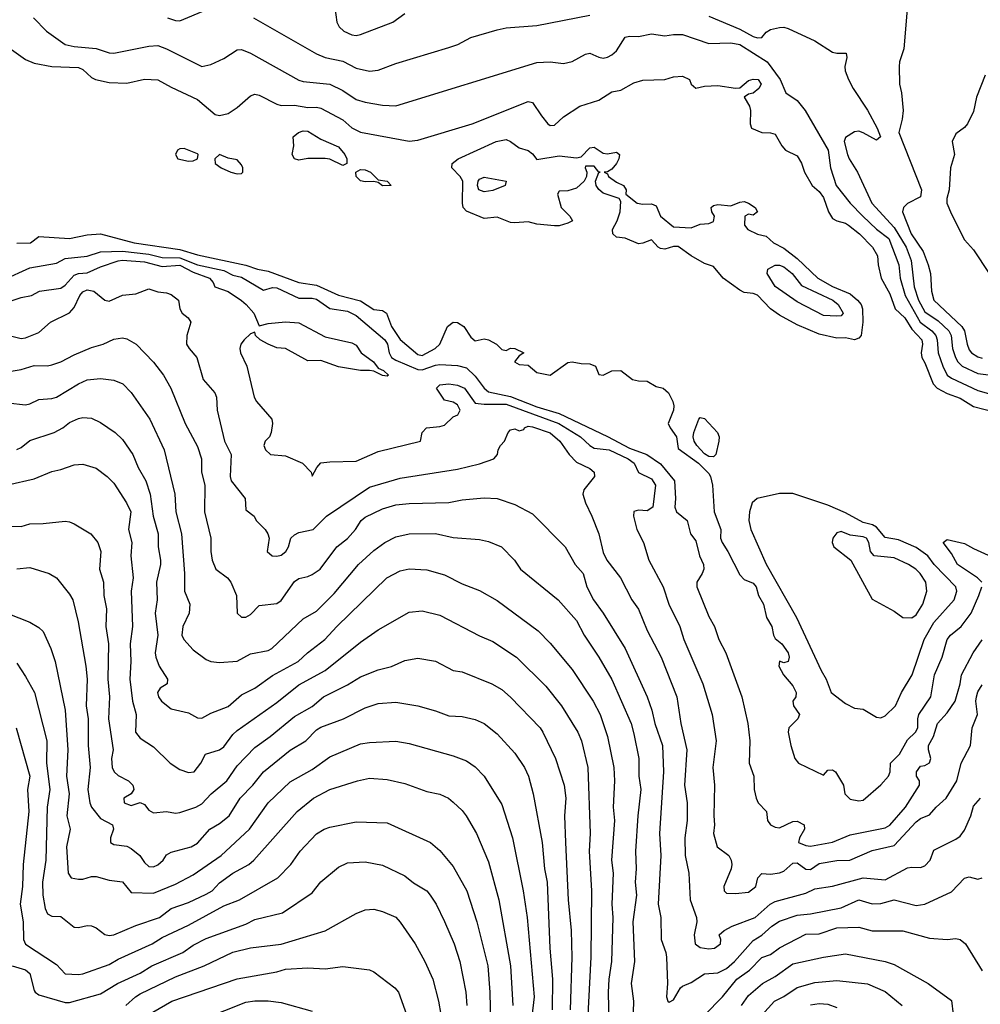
# Model space of a CAD drawing. Header units: metres. Extents: x -46681 to -43747, y -240911 to -237677.
# Tile 95 of 256: x -45679 to -45570, y -240534 to -240422. Entities that reach past the tile are written whole.
import ezdxf

# ---------------------------------------------------------------- set-up
doc = ezdxf.new("R2010")
doc.units = ezdxf.units.M
doc.layers.add('CONTOUR_INDEX', color=1, linetype='Continuous')
doc.layers.add('CONTOUR_INTER', color=3, linetype='Continuous')

msp = doc.modelspace()

# ---------------------------------------------------------------- linework, layer by layer
at = {"layer": 'CONTOUR_INDEX'}
for points, elevation in [([(-45569.76, -240428.52), (-45570.74, -240431.02), (-45571.1, -240432.64), (-45571.76, -240434.02), (-45572.1, -240434.44), (-45573.1, -240435.18), (-45573.5, -240436.02), (-45573.24, -240437.52), (-45573.7, -240439.02), (-45573.84, -240441.52), (-45574.14, -240442.52), (-45574.12, -240443.02), (-45573.6, -240444.28), (-45572.1, -240447.17), (-45571.1, -240448.34), (-45569.31, -240451.02)], 95), ([(-45647.63, -240435.02), (-45647.1, -240434.84), (-45646.6, -240434.86), (-45645.1, -240435.76), (-45643.1, -240436.63), (-45642.38, -240437.52), (-45642.18, -240438.02), (-45642.17, -240438.52), (-45642.6, -240438.76), (-45644.1, -240438.03), (-45644.6, -240437.98), (-45646.6, -240437.95), (-45647.6, -240438.16), (-45648.1, -240437.99), (-45648.36, -240437.52), (-45648.19, -240436.52), (-45648.24, -240435.52), (-45647.63, -240435.02)], 100), ([(-45625.24, -240436.02), (-45624.1, -240435.82), (-45623.62, -240436.02), (-45622.6, -240436.75), (-45621.6, -240437.07), (-45621.1, -240437.44), (-45620.6, -240438.09), (-45618.1, -240437.68), (-45616.1, -240437.88), (-45615.6, -240437.79), (-45614.6, -240436.76), (-45614.1, -240436.68), (-45613.1, -240437.37), (-45612.6, -240437.44), (-45611.6, -240437.24), (-45611.24, -240437.52), (-45611.33, -240438.02), (-45611.6, -240438.54), (-45612.1, -240439.16), (-45612.6, -240439.48), (-45612.99, -240439.52), (-45612.6, -240439.69), (-45612.48, -240440.02), (-45611.6, -240440.65), (-45610.8, -240441.02), (-45610.47, -240441.52), (-45610.51, -240442.02), (-45609.22, -240443.02), (-45608.6, -240443.15), (-45607.6, -240443.12), (-45607.1, -240443.33), (-45606.58, -240444.52), (-45605.1, -240445.71), (-45603.1, -240445.82), (-45602.1, -240445.42), (-45601.1, -240445.33), (-45600.6, -240445.11), (-45600.47, -240444.52), (-45600.78, -240444.02), (-45600.86, -240443.52), (-45600.6, -240443.31), (-45600.1, -240443.18), (-45598.6, -240443.32), (-45597.6, -240442.9), (-45597.1, -240442.83), (-45596.62, -240443.02), (-45595.84, -240443.52), (-45595.6, -240444.02), (-45596.1, -240444.4), (-45596.6, -240444.27), (-45597.04, -240444.52), (-45597.06, -240445.52), (-45596.7, -240446.02), (-45595.6, -240446.54), (-45594.6, -240446.76), (-45593.77, -240447.52), (-45592.6, -240448.13), (-45591.1, -240449.3), (-45588.76, -240451.52), (-45587.1, -240452.48), (-45585.1, -240453.33), (-45584.24, -240454.02), (-45583.85, -240454.52), (-45583.69, -240455.02), (-45583.65, -240456.52), (-45583.85, -240458.02), (-45584.1, -240458.34), (-45584.6, -240458.51), (-45585.6, -240458.31), (-45586.6, -240458.35), (-45588.6, -240457.9), (-45591.1, -240456.82), (-45593.1, -240455.75), (-45594.1, -240455), (-45595.6, -240453.47), (-45596.1, -240453.28), (-45597.1, -240453.16), (-45597.6, -240452.88), (-45599.5, -240451.52), (-45600.6, -240450.23), (-45601.6, -240449.86), (-45603.1, -240449), (-45604.6, -240447.94), (-45605.1, -240447.96), (-45606.1, -240448.23), (-45606.6, -240448.17), (-45606.87, -240448.02), (-45607.6, -240447.18), (-45608.6, -240447.58), (-45609.1, -240447.63), (-45610.6, -240446.99), (-45611.6, -240446.88), (-45611.99, -240446.52), (-45612.02, -240446.02), (-45611.5, -240445.02), (-45611.18, -240444.02), (-45611.1, -240442.84), (-45611.29, -240442.52), (-45613.1, -240441.91), (-45613.6, -240441.48), (-45613.88, -240441.02), (-45613.97, -240440.52), (-45613.6, -240439.56), (-45613.44, -240439.52), (-45613.6, -240439.5), (-45614.1, -240438.83), (-45615.1, -240438.85), (-45615.15, -240439.02), (-45614.95, -240439.52), (-45614.98, -240440.02), (-45615.25, -240440.52), (-45616.1, -240441.34), (-45617.1, -240441.65), (-45618.1, -240441.67), (-45618.29, -240442.02), (-45617.86, -240443.52), (-45616.86, -240444.52), (-45616.57, -240445.02), (-45617.1, -240445.31), (-45618.1, -240445.59), (-45618.6, -240445.61), (-45620.6, -240445.42), (-45621.6, -240445.13), (-45623.1, -240445.27), (-45623.6, -240445.21), (-45625.1, -240444.63), (-45626.6, -240444.76), (-45628.6, -240443.95), (-45628.96, -240443.52), (-45629.03, -240443.02), (-45629.02, -240440.52), (-45629.3, -240440.02), (-45630.27, -240439.02), (-45630.22, -240438.52), (-45629.53, -240438.02), (-45625.24, -240436.02)], 100), ([(-45641.15, -240439.52), (-45640.6, -240439.23), (-45640.1, -240439.26), (-45639.48, -240439.52), (-45638.6, -240440.38), (-45637.57, -240440.52), (-45637.12, -240441.02), (-45638.1, -240441.06), (-45638.6, -240440.7), (-45639.1, -240440.56), (-45640.1, -240440.62), (-45640.6, -240440.51), (-45641.11, -240440.02), (-45641.15, -240439.52)], 100), ([(-45679.6, -240447.57), (-45678.04, -240447.52), (-45677.1, -240446.8), (-45673.6, -240447.05), (-45671.6, -240446.61), (-45670.1, -240446.51), (-45666.26, -240447.52), (-45661.1, -240448.28), (-45659.1, -240448.88), (-45653.6, -240450.08), (-45652.3, -240450.52), (-45651.1, -240450.74), (-45647.59, -240452.02), (-45645.6, -240452.34), (-45643.1, -240453.48), (-45640.6, -240454.12), (-45639.1, -240455.1), (-45638.1, -240455.21), (-45637.65, -240455.52), (-45637.11, -240457.02), (-45636.1, -240458.49), (-45634.1, -240460.21), (-45633.6, -240460.3), (-45632.15, -240459.52), (-45631.63, -240459.02), (-45630.76, -240457.02), (-45630.1, -240456.54), (-45629.6, -240456.55), (-45628.9, -240457.02), (-45628.1, -240458.24), (-45627.6, -240458.63), (-45626.6, -240458.4), (-45626.1, -240458.51), (-45625.18, -240459.02), (-45624.6, -240459.62), (-45624.1, -240459.72), (-45623.6, -240459.47), (-45623.1, -240459.5), (-45622.1, -240460.02), (-45622.6, -240460.36), (-45623.14, -240461.02), (-45622.6, -240461.33), (-45621.6, -240461.42), (-45620.6, -240462.24), (-45619.1, -240462.54), (-45617.1, -240461.1), (-45616.61, -240461.02), (-45615.6, -240461.23), (-45614.6, -240461.24), (-45613.96, -240461.52), (-45613.6, -240462.46), (-45613.1, -240462.54), (-45612.1, -240462.06), (-45611.1, -240461.99), (-45609.78, -240463.02), (-45609.1, -240463.18), (-45608.1, -240463.2), (-45607.1, -240463.81), (-45606.29, -240464.02), (-45605.7, -240464.52), (-45605.2, -240465.52), (-45605.08, -240466.02), (-45605.13, -240466.52), (-45605.72, -240468.02), (-45605.5, -240468.52), (-45604.77, -240469.52), (-45604.6, -240470.87), (-45602.28, -240472.52), (-45601.1, -240473.7), (-45600.93, -240474.02), (-45600.7, -240475.02), (-45600.51, -240478.02), (-45599.74, -240480.02), (-45599.79, -240481.02), (-45599.6, -240481.52), (-45598.94, -240482.52), (-45597.6, -240485.18), (-45597.1, -240485.7), (-45596.1, -240486.11), (-45595.76, -240486.52), (-45595.48, -240487.52), (-45594.92, -240488.52), (-45594.57, -240490.02), (-45593.96, -240491.02), (-45593.78, -240492.02), (-45593.6, -240492.4), (-45592.84, -240493.02), (-45592.1, -240494.02), (-45591.99, -240494.52), (-45592.1, -240494.99), (-45592.6, -240495.16), (-45593.1, -240494.95), (-45593.19, -240495.52), (-45592.63, -240496.52), (-45591.6, -240497.76), (-45591.21, -240498.52), (-45591.25, -240499.02), (-45591.59, -240499.52), (-45591.5, -240500.02), (-45590.82, -240501.02), (-45591.03, -240501.52), (-45592.03, -240502.52), (-45592.13, -240503.02), (-45591.83, -240504.52), (-45591.36, -240506.02), (-45590.96, -240506.52), (-45588.1, -240507.89), (-45587.6, -240507.33), (-45587.1, -240507.3), (-45586.75, -240507.52), (-45585.84, -240509.02), (-45585.67, -240510.02), (-45585.1, -240510.6), (-45584.1, -240510.79), (-45583.6, -240510.75), (-45581.6, -240509.01), (-45580.72, -240508.02), (-45580.54, -240507.52), (-45580.51, -240506.52), (-45579.5, -240505.52), (-45578.6, -240503.9), (-45577.68, -240503.02), (-45577.42, -240502.52), (-45577.41, -240501.52), (-45577.28, -240501.02), (-45575.95, -240499.02), (-45575.51, -240496.52), (-45574.64, -240494.52), (-45574.09, -240492.52), (-45573.71, -240492.02), (-45572.49, -240491.02), (-45571.35, -240489.52), (-45570.48, -240487.52), (-45570.17, -240486.52)], 100), ([(-45680.6, -240465.69), (-45678.6, -240465.89), (-45678.1, -240465.79), (-45677.1, -240465.3), (-45675.6, -240465.18), (-45675.1, -240465.03), (-45672.6, -240463.52), (-45671.6, -240463.07), (-45670.1, -240462.9), (-45668.6, -240463.09), (-45667.56, -240463.52), (-45666.6, -240464.5), (-45664.49, -240467.52), (-45662.89, -240471.02), (-45661.68, -240476.02), (-45661.55, -240478.02), (-45660.92, -240480.52), (-45660.56, -240485.02), (-45660.58, -240487.02), (-45659.95, -240488.52), (-45660.03, -240489.52), (-45660.77, -240491.02), (-45660.89, -240492.02), (-45660.66, -240492.52), (-45659.6, -240493.68), (-45658.1, -240494.77), (-45657.6, -240495), (-45656.6, -240495.12), (-45654.6, -240494.95), (-45653.1, -240494.15), (-45651.1, -240493.75), (-45650.66, -240493.52), (-45647.1, -240490.17), (-45645.6, -240489.28), (-45643.6, -240487.31), (-45640.85, -240484.02), (-45639.1, -240482.41), (-45637.85, -240481.52), (-45636.6, -240480.87), (-45635.1, -240480.53), (-45632.1, -240480.48), (-45630.1, -240480.95), (-45627.1, -240481.18), (-45626.1, -240481.4), (-45624.63, -240482.02), (-45623.13, -240483.52), (-45622.45, -240484.52), (-45618.2, -240488.02), (-45616.1, -240490.34), (-45615.26, -240492.02), (-45613.57, -240494.52), (-45612.1, -240497.05), (-45609.93, -240502.02), (-45609.6, -240503.2), (-45609.06, -240506.02), (-45609.03, -240508.02), (-45608.81, -240509.52), (-45609.16, -240512.52), (-45609.42, -240516.52), (-45609.36, -240518.52), (-45609.48, -240520.02), (-45609.31, -240521.52), (-45609.74, -240524.52), (-45609.55, -240529.02), (-45609.91, -240531.52), (-45609.65, -240533.52), (-45609.73, -240536.02)], 105), ([(-45602.23, -240467.52), (-45602.1, -240467.35), (-45601.6, -240467.45), (-45600.13, -240469.02), (-45599.95, -240469.52), (-45599.96, -240470.02), (-45600.32, -240471.52), (-45600.6, -240471.81), (-45601.1, -240471.76), (-45601.6, -240471.44), (-45602.48, -240470.52), (-45602.76, -240470.02), (-45602.9, -240469.52), (-45602.82, -240469.02), (-45602.23, -240467.52)], 100), ([(-45570.16, -240486.02), (-45570.63, -240485.52), (-45572.9, -240484.02), (-45573.6, -240482.75), (-45574.52, -240481.52), (-45574.1, -240481.16), (-45572.1, -240481.62), (-45571.1, -240482.2), (-45568.6, -240483.34)], 100), ([(-45680.6, -240489.57), (-45678.1, -240490.56), (-45677.1, -240491.14), (-45676.6, -240491.59), (-45675.74, -240493.52), (-45675.23, -240495.02), (-45674.12, -240500.52), (-45673.79, -240505.02), (-45673.96, -240508.02), (-45673.63, -240510.02), (-45673.9, -240512.52), (-45673.55, -240514.02), (-45673.95, -240516.02), (-45673.77, -240519.02), (-45673.41, -240519.52), (-45672.6, -240519.7), (-45672.1, -240519.68), (-45671.1, -240519.37), (-45670.6, -240519.39), (-45669.1, -240519.82), (-45667.6, -240520.01), (-45666.6, -240521.22), (-45664.1, -240521.27), (-45661.6, -240520.24), (-45659.6, -240519.21), (-45656.4, -240517.02), (-45653.2, -240514.02), (-45651.1, -240511.02), (-45648.6, -240508.65), (-45646.1, -240507.26), (-45644.1, -240505.8), (-45640.6, -240504.36), (-45639.6, -240504.19), (-45636.6, -240504.04), (-45635.1, -240504.32), (-45630.1, -240505.69), (-45628.6, -240506.28), (-45627.6, -240506.96), (-45626.6, -240508.02), (-45624.6, -240511.24), (-45623.38, -240515.02), (-45622.17, -240521.02), (-45621.71, -240524.02), (-45620.93, -240533.02), (-45621.87, -240541.02)], 110), ([(-45601.6, -240535.12), (-45599.55, -240533.02), (-45597.93, -240531.02), (-45596.51, -240530.02), (-45595.1, -240528.56), (-45594.1, -240528.23), (-45593.1, -240527.48), (-45590.1, -240525.92), (-45588.6, -240525.89), (-45586.6, -240525.19), (-45584.1, -240525.15), (-45582.6, -240525.54), (-45579.1, -240525.56), (-45576.1, -240526.38), (-45574.1, -240526.52), (-45573.1, -240526.43), (-45572.6, -240526.54), (-45572.01, -240527.02), (-45570.1, -240530.1)], 105), ([(-45666.33, -240536.02), (-45661.99, -240533.52), (-45654.6, -240531.01), (-45650.1, -240530.19), (-45649.1, -240529.89), (-45646.6, -240529.75), (-45644.6, -240529.86), (-45642.6, -240529.59), (-45639.6, -240529.97), (-45639.1, -240530.19), (-45636.71, -240532.02), (-45636.3, -240532.52), (-45635.4, -240535.02)], 115)]:
    msp.add_lwpolyline(points, dxfattribs=dict(at, elevation=elevation))
at = {"layer": 'CONTOUR_INTER'}
for points, elevation in [([(-45643.65, -240420.02), (-45643.3, -240422.52), (-45643.03, -240423.02), (-45642.5, -240423.52), (-45641.6, -240423.94), (-45641.1, -240424.02), (-45640.6, -240423.92), (-45636.96, -240422.52), (-45635.57, -240421.52)], 96), ([(-45578.61, -240421.02), (-45579.01, -240425.52), (-45579.48, -240427.02), (-45579.52, -240427.52), (-45579.48, -240429.52), (-45579.26, -240430.52), (-45579.07, -240432.52), (-45579.17, -240433.52), (-45579.57, -240435.02), (-45577, -240441.52), (-45577.1, -240442.31), (-45578.6, -240443.06), (-45579.05, -240443.52), (-45579.15, -240444.02), (-45578.17, -240446.52), (-45576.81, -240448.52), (-45576.23, -240450.02), (-45575.98, -240451.02), (-45575.85, -240453.02), (-45575.59, -240454.02), (-45572.43, -240457.02), (-45572.1, -240457.52), (-45571.83, -240459.02), (-45571.6, -240459.65), (-45571.32, -240460.02), (-45570.6, -240460.46), (-45570.1, -240460.61)], 96), ([(-45677.69, -240422.02), (-45676.23, -240423.52), (-45674.1, -240425.04), (-45673.1, -240425.27), (-45670.6, -240425.48), (-45669.1, -240425.98), (-45668.6, -240426.02), (-45664.6, -240425.24), (-45663.6, -240425.16), (-45662.6, -240425.51), (-45658.6, -240427.55), (-45657.6, -240427.31), (-45656.1, -240426.62), (-45654.6, -240425.63), (-45654.1, -240425.59), (-45653.1, -240426.01), (-45647.6, -240429.08), (-45647.1, -240429.23), (-45644.1, -240429.52), (-45642.6, -240430.26), (-45641.1, -240431.26), (-45640.1, -240431.57), (-45638.1, -240431.93), (-45636.6, -240431.98), (-45620.6, -240427.07), (-45619.1, -240427.01), (-45617.6, -240427.2), (-45616.6, -240426.95), (-45615.1, -240426.15), (-45614.6, -240426.01), (-45613.6, -240426.49), (-45613.1, -240426.57), (-45612.6, -240426.48), (-45612.1, -240426.22), (-45611.6, -240425.76), (-45610.6, -240424.22), (-45610.1, -240424.08), (-45609.1, -240424.13), (-45607.6, -240423.82), (-45606.1, -240424.06), (-45605.1, -240423.89), (-45604.1, -240423.91), (-45601.1, -240424.91), (-45598.6, -240424.83), (-45597.6, -240425.05), (-45594.48, -240427.02), (-45593.04, -240429.02), (-45592.39, -240430.52), (-45591.1, -240431.39), (-45590.17, -240432.52), (-45587.58, -240437.02), (-45587.33, -240439.02), (-45586.68, -240441.02), (-45585.07, -240443.02), (-45583.64, -240444.52), (-45582.1, -240445.96), (-45580.69, -240447.02), (-45579.55, -240450.02), (-45579.43, -240451.52), (-45578.86, -240453.52), (-45577.13, -240456.52), (-45575.82, -240457.52), (-45575.38, -240458.02), (-45575.21, -240458.52), (-45575.1, -240460.02), (-45574.58, -240461.52), (-45574.1, -240462.52), (-45573.6, -240462.89), (-45570.6, -240464.26), (-45566.6, -240465.39)], 98), ([(-45662.5, -240422.02), (-45661.6, -240422.33), (-45661.1, -240422.37), (-45658.1, -240421.12)], 97), ([(-45652.74, -240422.02), (-45645.6, -240426.08), (-45644.6, -240426.53), (-45642.6, -240426.93), (-45641.1, -240427.73), (-45639.6, -240428.05), (-45638.6, -240427.96), (-45636.6, -240427.19), (-45630.6, -240425.38), (-45629.59, -240425.02), (-45628.1, -240424.25), (-45625.1, -240423.36), (-45624.1, -240423.15), (-45620.6, -240422.88), (-45614.6, -240421.7)], 97), ([(-45601.1, -240421.84), (-45597.6, -240423.28), (-45596.1, -240424.13), (-45595.6, -240424.29), (-45595.1, -240424.25), (-45594.6, -240423.64), (-45594.1, -240423.35), (-45593.1, -240423.11), (-45592.6, -240423.08), (-45592.1, -240423.21), (-45589.1, -240424.61), (-45587.1, -240425.91), (-45586.6, -240426.03), (-45585.54, -240426.02), (-45585.46, -240426.52), (-45585.69, -240427.52), (-45585.65, -240428.02), (-45585.27, -240429.02), (-45584.76, -240430.02), (-45583.1, -240432.5), (-45582.01, -240434.52), (-45581.63, -240435.52), (-45582.1, -240435.89), (-45583.6, -240435.04), (-45584.1, -240434.85), (-45584.6, -240434.95), (-45585.6, -240435.57), (-45585.75, -240436.02), (-45585.39, -240437.52), (-45585.2, -240438.02), (-45584.27, -240439.52), (-45582.62, -240443.02), (-45580.1, -240445.78), (-45578.75, -240448.02), (-45578.18, -240449.52), (-45577.83, -240452.52), (-45577.34, -240454.02), (-45576.6, -240455.34), (-45575.1, -240456.38), (-45573.9, -240457.52), (-45573.64, -240458.02), (-45573.47, -240459.52), (-45573.13, -240460.52), (-45572.89, -240461.02), (-45572.39, -240461.52), (-45570.6, -240462.34), (-45569.1, -240462.55)], 97), ([(-45682.6, -240423.9), (-45678.6, -240426.72), (-45677.6, -240427.14), (-45675.6, -240427.53), (-45672.6, -240427.65), (-45672.1, -240427.87), (-45671.1, -240428.79), (-45670.67, -240429.02), (-45669.1, -240429.35), (-45667.1, -240429.43), (-45665.1, -240428.98), (-45663.6, -240429.05), (-45662.1, -240429.88), (-45659.1, -240431.27), (-45657.1, -240432.98), (-45656.6, -240433.09), (-45655.6, -240432.85), (-45654.6, -240432.2), (-45653.1, -240430.85), (-45652.6, -240430.68), (-45652.1, -240430.8), (-45650.1, -240431.82), (-45649.6, -240431.95), (-45648.1, -240431.92), (-45646.6, -240432.19), (-45645.6, -240432.14), (-45645.1, -240432.27), (-45642.6, -240433.57), (-45641.6, -240434.49), (-45640.6, -240434.99), (-45635.1, -240436.01), (-45634.1, -240435.88), (-45627.96, -240434.02), (-45621.6, -240431.51), (-45621.1, -240431.61), (-45620.1, -240433.13), (-45619.36, -240434.02), (-45619.1, -240434.22), (-45618.6, -240434.18), (-45617.6, -240433.25), (-45615.74, -240432.02), (-45613.6, -240431.34), (-45612.1, -240430.41), (-45611.1, -240430.2), (-45609.6, -240429.38), (-45608.6, -240429.08), (-45606.1, -240428.99), (-45605.1, -240428.69), (-45604.1, -240428.62), (-45603.29, -240429.02), (-45603.1, -240429.54), (-45602.6, -240429.99), (-45601.6, -240429.76), (-45600.1, -240429.7), (-45598.1, -240429.99), (-45597.6, -240429.96), (-45596.6, -240429.13), (-45596.1, -240428.98), (-45595.52, -240429.02), (-45595.19, -240429.52), (-45595.45, -240430.02), (-45596.1, -240430.56), (-45596.6, -240430.67), (-45597.11, -240431.02), (-45596.5, -240432.02), (-45596.38, -240432.52), (-45596.42, -240434.02), (-45596.28, -240434.52), (-45595.1, -240435.01), (-45594.1, -240435.05), (-45593.6, -240435.2), (-45592.85, -240436.52), (-45592.4, -240437.02), (-45591.1, -240437.65), (-45590.6, -240438.51), (-45590.27, -240439.52), (-45589.38, -240441.02), (-45588.6, -240441.71), (-45588.1, -240442.38), (-45587.53, -240444.02), (-45587.1, -240444.77), (-45586.6, -240445.03), (-45585.6, -240445.29), (-45585.27, -240445.52), (-45584.02, -240446.52), (-45582.54, -240448.02), (-45581.98, -240449.02), (-45581.89, -240450.02), (-45581.55, -240451.52), (-45580.6, -240453.32), (-45579.99, -240455.02), (-45578.89, -240456.02), (-45578.1, -240457.31), (-45576.97, -240458.52), (-45576.88, -240459.02), (-45577.03, -240460.02), (-45576.94, -240460.52), (-45576.6, -240461.12), (-45575.67, -240463.52), (-45575.2, -240464.02), (-45574.1, -240464.6), (-45572.6, -240465.14), (-45571.1, -240466.09), (-45567.6, -240466.98)], 99), ([(-45661.1, -240436.86), (-45661.36, -240437.02), (-45661.59, -240437.52), (-45661.31, -240438.02), (-45660.1, -240438.25), (-45659.6, -240438.23), (-45659.09, -240438.02), (-45659.01, -240437.52), (-45659.1, -240437.45), (-45660.6, -240436.82), (-45661.1, -240436.86)], 99), ([(-45656.6, -240437.5), (-45657.13, -240438.02), (-45657.1, -240438.55), (-45656.43, -240439.02), (-45655.31, -240439.52), (-45654.6, -240439.7), (-45654.1, -240439.68), (-45653.95, -240439.52), (-45653.95, -240439.02), (-45654.1, -240438.68), (-45654.6, -240438.12), (-45655.6, -240437.92), (-45656.6, -240437.5)], 99), ([(-45627.26, -240440.52), (-45627.1, -240440.3), (-45626.6, -240440.08), (-45624.08, -240440.52), (-45624.19, -240441.02), (-45625.6, -240441.61), (-45626.6, -240441.75), (-45627.2, -240441.52), (-45627.36, -240441.02), (-45627.26, -240440.52)], 101), ([(-45681.1, -240451.74), (-45678.1, -240450.38), (-45675.1, -240449.82), (-45674.1, -240449.32), (-45671.6, -240449.03), (-45670.1, -240448.54), (-45667.6, -240448.47), (-45664.6, -240448.8), (-45663.1, -240449.19), (-45661.1, -240449.22), (-45659.1, -240450.02), (-45656.1, -240450.68), (-45655.1, -240451.18), (-45654.1, -240451.41), (-45651.6, -240452.9), (-45650.6, -240452.58), (-45650.1, -240452.62), (-45647.6, -240453.79), (-45646.1, -240453.8), (-45645.6, -240453.92), (-45644.1, -240454.97), (-45642.1, -240455.28), (-45641.1, -240455.78), (-45637.86, -240458.52), (-45637.56, -240459.02), (-45637.36, -240460.02), (-45637.1, -240460.52), (-45636.6, -240460.83), (-45634.1, -240461.88), (-45633.6, -240461.94), (-45632.1, -240461.39), (-45631.6, -240461.32), (-45629.6, -240461.45), (-45628.6, -240461.71), (-45627.6, -240462.64), (-45626.58, -240464.02), (-45626.1, -240464.41), (-45623.6, -240464.97), (-45620.6, -240466.14), (-45618.1, -240466.9), (-45612.6, -240469.48), (-45610.1, -240470.83), (-45608.16, -240471.52), (-45606.6, -240472.58), (-45605.01, -240474.52), (-45604.88, -240476.52), (-45604.95, -240477.52), (-45604.79, -240478.02), (-45603.55, -240479.02), (-45603.19, -240480.52), (-45602.6, -240481.34), (-45602.17, -240483.02), (-45601.72, -240484.02), (-45601.69, -240484.52), (-45601.86, -240485.02), (-45602.49, -240486.02), (-45602.47, -240486.52), (-45601.1, -240489.9), (-45600.46, -240491.02), (-45599.96, -240492.52), (-45599.2, -240494.02), (-45597.38, -240499.02), (-45596.67, -240502.02), (-45596.45, -240504.02), (-45596.54, -240506.52), (-45596, -240508.02), (-45595.96, -240509.52), (-45595.74, -240510.52), (-45595.53, -240511.02), (-45594.57, -240512.02), (-45594.47, -240513.02), (-45594.1, -240513.52), (-45593.6, -240513.8), (-45593.1, -240513.86), (-45591.6, -240513.14), (-45591.1, -240513.13), (-45590.29, -240513.52), (-45590.26, -240514.02), (-45590.84, -240515.02), (-45590.94, -240515.52), (-45590.1, -240515.86), (-45589.6, -240515.93), (-45587.1, -240515.5), (-45585.1, -240514.67), (-45581.1, -240513.85), (-45580.6, -240513.58), (-45578.8, -240511.52), (-45577.24, -240509.02), (-45577.23, -240508.52), (-45577.55, -240508.02), (-45577.56, -240507.52), (-45577.1, -240506.89), (-45576.6, -240506.8), (-45576.1, -240506.49), (-45575.94, -240506.02), (-45576.21, -240505.02), (-45576.19, -240504.52), (-45575.62, -240503.52), (-45575.17, -240502.02), (-45574.1, -240500.83), (-45573.18, -240499.52), (-45572.62, -240497.52), (-45572.47, -240496.52), (-45571.13, -240494.02), (-45570.1, -240492.54)], 101), ([(-45680.1, -240454.07), (-45679.1, -240453.71), (-45677.91, -240453.52), (-45677.03, -240453.02), (-45674.6, -240452.67), (-45674.1, -240452.32), (-45673.1, -240451.2), (-45672.6, -240451.01), (-45671.6, -240450.92), (-45670.1, -240450.24), (-45668.1, -240449.56), (-45667.6, -240449.5), (-45665.1, -240449.68), (-45663.1, -240450.22), (-45661.1, -240450.06), (-45659.6, -240450.87), (-45657.72, -240451.52), (-45657.3, -240452.02), (-45657.13, -240452.52), (-45655.6, -240453.03), (-45654.1, -240454.08), (-45653.56, -240454.52), (-45652.72, -240455.52), (-45652.1, -240456.95), (-45651.1, -240456.67), (-45649.1, -240456.48), (-45647.6, -240456.61), (-45644.6, -240458.2), (-45641.6, -240458.86), (-45641.1, -240459.13), (-45640.54, -240460.02), (-45639.14, -240461.02), (-45638.6, -240461.74), (-45638.01, -240462.02), (-45637.42, -240462.52), (-45637.6, -240462.65), (-45638.1, -240462.57), (-45639.1, -240462.08), (-45639.6, -240461.99), (-45640.6, -240462.01), (-45643.1, -240461.59), (-45645.1, -240460.89), (-45646.6, -240460.91), (-45649.1, -240459.51), (-45650.1, -240459.43), (-45651.1, -240459.02), (-45651.99, -240458.52), (-45652.5, -240458.02), (-45652.6, -240457.66), (-45653.1, -240457.86), (-45653.8, -240458.52), (-45654.17, -240459.02), (-45654.29, -240459.52), (-45654.23, -240460.02), (-45653.5, -240461.52), (-45652.68, -240465.02), (-45652.42, -240465.52), (-45650.66, -240467.52), (-45650.58, -240468.02), (-45650.74, -240469.02), (-45650.93, -240469.52), (-45651.44, -240470.02), (-45651.58, -240470.52), (-45651.4, -240471.02), (-45650.83, -240471.52), (-45649.1, -240471.7), (-45647.2, -240472.52), (-45646.21, -240473.52), (-45646.1, -240473.99), (-45645.56, -240473.02), (-45645.1, -240472.49), (-45644.1, -240472.35), (-45641.1, -240472.27), (-45638.6, -240471.19), (-45633.79, -240470.02), (-45633.62, -240469.02), (-45633.13, -240468.52), (-45631.6, -240468.37), (-45631.1, -240468.19), (-45630.1, -240467.27), (-45629.57, -240467.02), (-45629.31, -240466.52), (-45629.6, -240465.89), (-45630.1, -240465.61), (-45631.1, -240465.36), (-45631.99, -240464.02), (-45631.6, -240463.62), (-45630.6, -240463.52), (-45629.6, -240463.66), (-45628.82, -240464.02), (-45627.6, -240465.7), (-45626.6, -240465.84), (-45624.1, -240465.82), (-45618.13, -240468.02), (-45615.67, -240469.52), (-45614.6, -240470.51), (-45614.1, -240470.8), (-45612.4, -240471.02), (-45610.24, -240472.02), (-45609.56, -240472.52), (-45609.1, -240473.57), (-45607.6, -240474.3), (-45607.16, -240475.02), (-45607.46, -240477.52), (-45608.1, -240477.93), (-45609.1, -240477.84), (-45609.6, -240477.98), (-45609.67, -240478.52), (-45609.29, -240480.02), (-45608.52, -240481.52), (-45607.91, -240483.52), (-45606.28, -240486.52), (-45605.66, -240488.52), (-45604.41, -240491.02), (-45603.94, -240492.52), (-45601.81, -240497.52), (-45600.75, -240501.02), (-45600.29, -240504.02), (-45600.64, -240507.02), (-45600.46, -240509.02), (-45600.55, -240512.52), (-45600.46, -240513.52), (-45600.6, -240514.52), (-45600.16, -240516.02), (-45598.85, -240517.02), (-45598.56, -240517.52), (-45598.49, -240518.02), (-45598.58, -240518.52), (-45599.4, -240520.52), (-45599.38, -240521.02), (-45599.1, -240521.27), (-45598.1, -240521.32), (-45596.6, -240521.16), (-45595.79, -240520.52), (-45595.56, -240519.52), (-45595.1, -240519.06), (-45594.1, -240519.11), (-45593.1, -240518.96), (-45592.6, -240518.79), (-45591.6, -240517.88), (-45591.1, -240517.85), (-45590.1, -240518.54), (-45589.6, -240518.59), (-45588.6, -240517.92), (-45586.6, -240517.59), (-45585.13, -240517.52), (-45582.6, -240516.44), (-45580.1, -240515.89), (-45577.6, -240513.18), (-45577.1, -240512.82), (-45576.1, -240512.41), (-45575.35, -240511.52), (-45574.21, -240510.52), (-45572.97, -240508.52), (-45572.48, -240506.52), (-45571.45, -240504.52), (-45571.26, -240502.52), (-45570.63, -240501.02), (-45570.82, -240499.52), (-45570.77, -240499.02), (-45570.6, -240498.43), (-45570.1, -240497.66)], 102), ([(-45594.41, -240450.52), (-45593.6, -240450.08), (-45593.1, -240450.07), (-45592.6, -240450.26), (-45591.65, -240451.02), (-45590.6, -240452.35), (-45587.04, -240454.02), (-45586.44, -240454.52), (-45585.88, -240455.52), (-45586.1, -240455.79), (-45586.6, -240455.86), (-45588.1, -240455.78), (-45591.1, -240454.22), (-45593.6, -240452.48), (-45594.51, -240451.02), (-45594.41, -240450.52)], 101), ([(-45680.6, -240458), (-45679.1, -240458.38), (-45678.6, -240458.32), (-45677.1, -240457.68), (-45675.77, -240456.52), (-45673.6, -240455.48), (-45673.1, -240454.87), (-45672.43, -240453.52), (-45672.1, -240453.1), (-45671.6, -240452.85), (-45670.85, -240453.02), (-45669.61, -240454.02), (-45669.1, -240454.13), (-45667.6, -240453.47), (-45666.1, -240453.32), (-45664.6, -240452.73), (-45663.6, -240453.1), (-45662.6, -240453.19), (-45662.1, -240453.38), (-45661.25, -240454.02), (-45661.08, -240455.02), (-45660.82, -240455.52), (-45660.17, -240456.02), (-45659.85, -240456.52), (-45660.31, -240458.02), (-45660.33, -240459.02), (-45660.04, -240459.52), (-45659.16, -240460.52), (-45658.44, -240463.02), (-45657.14, -240464.52), (-45656.95, -240465.02), (-45656.87, -240466.52), (-45656.05, -240470.02), (-45655.28, -240471.52), (-45655.39, -240474.02), (-45655.29, -240474.52), (-45653.7, -240476.52), (-45653.6, -240477.8), (-45652.67, -240478.52), (-45652.43, -240479.02), (-45651.43, -240480.02), (-45651.13, -240480.52), (-45650.98, -240481.02), (-45651.19, -240482.52), (-45650.61, -240483.02), (-45650.1, -240483.08), (-45649.6, -240482.93), (-45649.07, -240482.52), (-45648.77, -240482.02), (-45648.53, -240481.02), (-45648.1, -240480.63), (-45647.6, -240480.36), (-45645.99, -240480.02), (-45644.46, -240478.52), (-45639.6, -240475.22), (-45636.1, -240474.21), (-45629.6, -240473.21), (-45627.1, -240472.6), (-45625.49, -240472.02), (-45625.07, -240471.52), (-45624.99, -240471.02), (-45624.73, -240470.52), (-45624.29, -240470.02), (-45623.88, -240469.02), (-45623.6, -240468.72), (-45623.1, -240468.61), (-45622.6, -240468.83), (-45622.1, -240468.68), (-45622.01, -240468.52), (-45621.6, -240468.32), (-45621.1, -240468.39), (-45619.1, -240469.08), (-45618, -240470.02), (-45616.93, -240471.52), (-45616.1, -240472.39), (-45614.6, -240473.12), (-45614.11, -240473.52), (-45614.07, -240474.02), (-45615.27, -240475.52), (-45615.4, -240476.02), (-45615.11, -240477.02), (-45614.37, -240478.52), (-45613.6, -240480.52), (-45613.1, -240482.64), (-45612.67, -240483.52), (-45611.11, -240485.52), (-45609.86, -240488.02), (-45609.1, -240489.08), (-45608.1, -240491.49), (-45606.53, -240494.52), (-45604.74, -240499.02), (-45604.27, -240502.02), (-45603.6, -240505.02), (-45603.88, -240509.02), (-45603.56, -240511.02), (-45603.57, -240513.02), (-45603.84, -240515.02), (-45603.78, -240517.02), (-45603.36, -240519.02), (-45603.22, -240522.02), (-45602.52, -240524.02), (-45602.47, -240524.52), (-45602.79, -240526.02), (-45602.65, -240527.02), (-45602.1, -240527.45), (-45601.1, -240527.58), (-45600.47, -240527.52), (-45599.8, -240527.02), (-45599.76, -240526.52), (-45599.94, -240526.02), (-45599.39, -240525.52), (-45598.45, -240525.02), (-45595.86, -240524.02), (-45594.15, -240522.52), (-45593.6, -240522.22), (-45590.1, -240521.29), (-45589.1, -240520.78), (-45587.1, -240520.49), (-45583.6, -240519.54), (-45581.1, -240519.77), (-45578.6, -240518.42), (-45578.1, -240518.32), (-45577.1, -240518.35), (-45576.6, -240518.17), (-45576.02, -240517.52), (-45575.6, -240516.41), (-45573.1, -240515.14), (-45572.6, -240514.8), (-45572.1, -240514.14), (-45571.41, -240512.52), (-45571.1, -240511.42), (-45570.3, -240510.52)], 103), ([(-45681.1, -240462.25), (-45679.1, -240461.89), (-45677.6, -240461.44), (-45676.1, -240461.49), (-45675.6, -240461.37), (-45674.59, -240461.02), (-45673.1, -240460.22), (-45671.1, -240459.39), (-45669.8, -240459.02), (-45668.6, -240458.45), (-45667.6, -240458.29), (-45667.1, -240458.42), (-45666.06, -240459.02), (-45664.1, -240461.05), (-45662.96, -240462.52), (-45662.11, -240464.02), (-45660.5, -240468.02), (-45659.1, -240470.62), (-45658.64, -240472.02), (-45658.66, -240473.52), (-45658.28, -240475.02), (-45658.32, -240478.02), (-45657.57, -240481.02), (-45657.58, -240482.52), (-45657.42, -240483.52), (-45657.01, -240484.52), (-45655.71, -240485.52), (-45655.31, -240486.02), (-45654.69, -240487.52), (-45654.59, -240489.52), (-45654.1, -240489.96), (-45653.6, -240489.99), (-45653.1, -240489.69), (-45652.1, -240488.67), (-45650.1, -240488.42), (-45649.6, -240488.1), (-45648.1, -240485.95), (-45647.6, -240485.59), (-45646.6, -240485.38), (-45646.1, -240485.15), (-45645.17, -240484.52), (-45643.29, -240482.02), (-45642.1, -240481.07), (-45641.17, -240480.02), (-45640.52, -240479.02), (-45640.1, -240478.63), (-45638.1, -240477.69), (-45636.6, -240477.24), (-45635.1, -240477.09), (-45630.6, -240476.97), (-45629.1, -240476.68), (-45626.6, -240476.46), (-45625.1, -240476.53), (-45623.1, -240477.21), (-45621.1, -240478.25), (-45617.41, -240482.02), (-45616.28, -240484.02), (-45615.37, -240485.02), (-45614.94, -240486.52), (-45614.2, -240488.02), (-45613.1, -240489.52), (-45610.59, -240493.52), (-45608.1, -240499.02), (-45607.58, -240500.52), (-45607.24, -240502.02), (-45606.35, -240504.52), (-45606.26, -240507.52), (-45606.72, -240514.52), (-45606.55, -240517.02), (-45606.84, -240522.52), (-45606.55, -240524.02), (-45606.53, -240526.52), (-45605.97, -240528.02), (-45605.9, -240528.52), (-45605.81, -240531.52), (-45605.93, -240533.02), (-45605.76, -240533.52), (-45605.6, -240533.63), (-45605.1, -240533.38), (-45604.32, -240532.02), (-45604.1, -240531.84), (-45603.1, -240531.42), (-45601.6, -240530.42), (-45600.1, -240530.3), (-45599.1, -240529.82), (-45598.19, -240529.02), (-45596.1, -240526.66), (-45595.1, -240526.03), (-45593.98, -240525.02), (-45593.1, -240524.46), (-45591.1, -240523.79), (-45589.6, -240523.63), (-45586.1, -240522.95), (-45584.1, -240522.04), (-45582.6, -240522.48), (-45581.6, -240522.44), (-45580.1, -240522.04), (-45577.6, -240522.66), (-45576.6, -240522.52), (-45573.6, -240521.12), (-45572.1, -240519.56), (-45571.6, -240519.42), (-45570.6, -240519.68), (-45570.1, -240519.54)], 104), ([(-45679.6, -240470.95), (-45679.1, -240470.72), (-45678.1, -240469.95), (-45675.36, -240469.02), (-45674.38, -240468.52), (-45673.6, -240467.92), (-45672.6, -240467.46), (-45672.1, -240467.34), (-45671.1, -240467.41), (-45670.1, -240467.9), (-45668.43, -240469.02), (-45667.6, -240469.83), (-45666.41, -240471.52), (-45665.81, -240473.02), (-45664.94, -240474.52), (-45664.47, -240476.02), (-45664.12, -240478.52), (-45663.56, -240480.52), (-45663.54, -240482.02), (-45663.28, -240483.52), (-45663.29, -240484.02), (-45663.74, -240486.02), (-45663.68, -240488.02), (-45663.91, -240489.52), (-45663.59, -240492.02), (-45663.89, -240494.02), (-45663.83, -240494.52), (-45663.45, -240495.52), (-45662.5, -240497.02), (-45662.54, -240497.52), (-45663.32, -240498.02), (-45663.62, -240498.52), (-45663.52, -240499.02), (-45663.17, -240499.52), (-45662.1, -240500.36), (-45660.1, -240500.83), (-45659.1, -240501.38), (-45658.6, -240501.42), (-45657.6, -240500.87), (-45655.6, -240500.12), (-45654.1, -240498.79), (-45652.6, -240498.04), (-45650.6, -240496.61), (-45647.69, -240495.02), (-45646.61, -240494.02), (-45644.66, -240492.52), (-45643.31, -240491.02), (-45637.63, -240485.52), (-45636.1, -240484.73), (-45635.1, -240484.49), (-45633.1, -240484.6), (-45631.1, -240485.17), (-45629.1, -240486.21), (-45627.1, -240486.94), (-45625.1, -240488.09), (-45620.46, -240491.52), (-45619.1, -240492.94), (-45616.6, -240495.93), (-45614.22, -240499.52), (-45613.45, -240501.02), (-45612.62, -240503.52), (-45611.88, -240507.02), (-45611.79, -240508.52), (-45611.97, -240511.52), (-45611.8, -240513.02), (-45612.15, -240517.52), (-45611.97, -240519.02), (-45612.1, -240522.52), (-45612, -240524.02), (-45612.14, -240529.02), (-45612.44, -240531.02), (-45612.51, -240532.52), (-45612.38, -240539.52)], 106), ([(-45680.6, -240474.98), (-45677.6, -240474.31), (-45675.6, -240473.45), (-45674.6, -240473.25), (-45673.1, -240472.72), (-45672.1, -240472.61), (-45670.6, -240473.09), (-45669.34, -240474.02), (-45668.6, -240474.8), (-45667.13, -240477.02), (-45666.67, -240478.02), (-45666.93, -240480.02), (-45666.56, -240481.52), (-45666.67, -240483.02), (-45666.4, -240485.52), (-45666.61, -240487.02), (-45666.48, -240491.02), (-45666.73, -240493.02), (-45666.64, -240495.02), (-45666.75, -240497.02), (-45666.47, -240499.52), (-45666.06, -240501.02), (-45666.11, -240503.02), (-45665.6, -240503.7), (-45664.1, -240504.67), (-45662.18, -240506.52), (-45661.1, -240507.27), (-45660.1, -240507.59), (-45659.48, -240507.52), (-45658.71, -240506.52), (-45658.18, -240505.52), (-45656.6, -240505.02), (-45656.1, -240504.67), (-45655.1, -240503.29), (-45654.6, -240502.83), (-45650.1, -240499.65), (-45647.6, -240497.65), (-45644.6, -240496.03), (-45640.6, -240492.83), (-45638.6, -240491.43), (-45635.1, -240489.43), (-45633.6, -240489.27), (-45631.6, -240489.74), (-45627.1, -240492.1), (-45625.6, -240492.74), (-45622.91, -240494.52), (-45619.6, -240497.8), (-45617.83, -240500.02), (-45615.98, -240503.02), (-45615.56, -240504.02), (-45614.84, -240507.02), (-45614.57, -240514.52), (-45614.67, -240516.52), (-45614.43, -240521.02), (-45614.49, -240528.52), (-45614.98, -240538.02)], 107), ([(-45593.1, -240475.97), (-45595.63, -240476.52), (-45596.2, -240477.02), (-45596.49, -240478.02), (-45596.57, -240479.02), (-45596.36, -240480.02), (-45594.6, -240483.98), (-45591.18, -240490.02), (-45588.39, -240496.02), (-45587.8, -240497.02), (-45587.25, -240498.52), (-45585.6, -240499.77), (-45584.6, -240500.3), (-45583.6, -240500.43), (-45582.1, -240501.33), (-45581.6, -240501.38), (-45581.1, -240501.17), (-45579.96, -240500.02), (-45579.27, -240498.52), (-45578.07, -240496.52), (-45576.68, -240492.52), (-45575.6, -240490.57), (-45573.28, -240488.02), (-45572.97, -240487.02), (-45573.12, -240486.52), (-45575.56, -240484.02), (-45576.28, -240483.02), (-45577.6, -240482.06), (-45579.6, -240481.21), (-45581.1, -240480.93), (-45582.1, -240479.79), (-45582.56, -240479.52), (-45583.6, -240479.23), (-45585.6, -240478.13), (-45587.6, -240477.26), (-45591.6, -240475.96), (-45593.1, -240475.97)], 99), ([(-45680.6, -240479.67), (-45679.1, -240479.71), (-45678.1, -240479.38), (-45676.6, -240479.37), (-45674.1, -240479.1), (-45673.6, -240479.16), (-45673.1, -240479.39), (-45671.19, -240480.52), (-45670.41, -240481.52), (-45670.07, -240482.52), (-45670.19, -240484.52), (-45669.77, -240486.02), (-45669.71, -240487.52), (-45669.41, -240489.02), (-45669.48, -240491.02), (-45669.2, -240493.02), (-45669.26, -240497.02), (-45669.06, -240499.02), (-45669.19, -240501.52), (-45668.65, -240505.02), (-45668.83, -240506.02), (-45668.78, -240507.02), (-45668.53, -240507.52), (-45668.1, -240507.93), (-45666.93, -240508.52), (-45666.44, -240509.02), (-45666.33, -240509.52), (-45666.6, -240510.03), (-45667.45, -240510.52), (-45667.43, -240511.02), (-45666.6, -240511.34), (-45665.6, -240510.98), (-45665.1, -240511.22), (-45664.6, -240511.88), (-45664.1, -240512.15), (-45662.6, -240512.03), (-45661.6, -240512.2), (-45661.1, -240512.14), (-45659.28, -240511.52), (-45658.6, -240511.13), (-45657.56, -240510.02), (-45655.76, -240508.52), (-45654.6, -240506.82), (-45652.6, -240504.75), (-45650.85, -240503.52), (-45648.1, -240501.24), (-45646.1, -240500.12), (-45644.81, -240499.02), (-45642.1, -240497.67), (-45640.6, -240496.73), (-45638.6, -240495.94), (-45637.1, -240495.58), (-45635.6, -240494.89), (-45634.1, -240494.61), (-45632.1, -240494.95), (-45630.1, -240496.03), (-45629.1, -240496.17), (-45625.7, -240497.52), (-45624.6, -240498.2), (-45623.6, -240499.05), (-45620.24, -240502.52), (-45619.92, -240503.02), (-45618.49, -240506.02), (-45617.5, -240509.02), (-45617.33, -240510.52), (-45617.49, -240512.52), (-45617.38, -240515.52), (-45617.06, -240522.02), (-45616.73, -240525.52), (-45616.66, -240528.52), (-45616.85, -240534.52)], 108), ([(-45586.6, -240480.41), (-45587.06, -240481.02), (-45587.14, -240481.52), (-45586.93, -240482.02), (-45585, -240483.52), (-45582.6, -240487.95), (-45580.1, -240489.29), (-45579.1, -240490.01), (-45578.1, -240490.07), (-45577.6, -240489.73), (-45576.86, -240488.52), (-45576.39, -240487.02), (-45576.49, -240486.02), (-45577.15, -240485.02), (-45577.65, -240484.52), (-45578.46, -240484.02), (-45580.1, -240483.24), (-45582.35, -240483.02), (-45582.76, -240482.52), (-45582.95, -240481.52), (-45583.23, -240481.02), (-45583.6, -240480.85), (-45585.1, -240480.67), (-45586.1, -240480.25), (-45586.6, -240480.41)], 98), ([(-45679.6, -240484.5), (-45678.1, -240484.34), (-45675.92, -240485.02), (-45675.1, -240485.51), (-45673.6, -240487.38), (-45673.25, -240488.02), (-45672.62, -240490.52), (-45671.77, -240495.52), (-45671.61, -240497.02), (-45671.71, -240500.02), (-45671.48, -240501.52), (-45671.49, -240504.52), (-45671.28, -240507.02), (-45671.55, -240509.52), (-45671.3, -240511.02), (-45671.1, -240511.53), (-45670.1, -240512.82), (-45668.72, -240513.52), (-45668.62, -240514.02), (-45668.95, -240515.02), (-45668.97, -240515.52), (-45668.6, -240515.74), (-45667.1, -240515.95), (-45666.6, -240516.22), (-45665.63, -240517.02), (-45665.1, -240517.81), (-45664.6, -240518.27), (-45664.1, -240518.28), (-45663.6, -240518.05), (-45662.98, -240517.52), (-45662.6, -240516.92), (-45662.1, -240516.63), (-45659.8, -240516.02), (-45659.1, -240515.6), (-45657.7, -240514.02), (-45656.6, -240513.36), (-45655.52, -240512.52), (-45654.25, -240510.52), (-45652.81, -240509.02), (-45651.6, -240507.5), (-45648.6, -240505.07), (-45646.81, -240504.02), (-45645.6, -240502.77), (-45645.1, -240502.45), (-45642.53, -240501.52), (-45640.1, -240500.26), (-45638.6, -240499.78), (-45636.6, -240499.6), (-45634.1, -240500.04), (-45632.1, -240500.59), (-45630.6, -240501.18), (-45629.1, -240501.23), (-45627.6, -240501.59), (-45626.6, -240502.03), (-45625.1, -240503.21), (-45623.1, -240505.42), (-45622.02, -240507.02), (-45621.55, -240508.02), (-45621.05, -240510.02), (-45620.01, -240515.52), (-45619.73, -240518.52), (-45619.46, -240520.02), (-45619.13, -240527.52), (-45618.84, -240531.02), (-45618.89, -240534.52)], 109), ([(-45679.6, -240495.19), (-45678.6, -240496.71), (-45677.59, -240498.52), (-45676.19, -240504.02), (-45676.21, -240506.52), (-45675.83, -240509.52), (-45676.13, -240511.52), (-45676.29, -240517.52), (-45676.68, -240520.02), (-45676.62, -240521.52), (-45676.36, -240523.02), (-45676.1, -240523.63), (-45675.6, -240523.87), (-45674.6, -240523.94), (-45673.1, -240525.13), (-45672.6, -240525.17), (-45671.6, -240524.96), (-45671.1, -240524.98), (-45670.6, -240525.2), (-45669.6, -240525.96), (-45669.1, -240526.07), (-45668.6, -240526), (-45666.1, -240524.94), (-45663.39, -240524.02), (-45662.1, -240523), (-45660.1, -240522.33), (-45658.1, -240521.38), (-45657.45, -240521.02), (-45656.6, -240520.12), (-45655.1, -240519.02), (-45653.28, -240518.02), (-45652.69, -240517.52), (-45647.8, -240512.02), (-45645.96, -240510.52), (-45644.1, -240509.51), (-45640.97, -240508.52), (-45639.6, -240508.23), (-45637.6, -240508.4), (-45635.6, -240508.86), (-45633.1, -240509.76), (-45631.6, -240510.04), (-45630.65, -240510.52), (-45630.1, -240510.96), (-45629.1, -240511.9), (-45628.63, -240512.52), (-45627.47, -240514.52), (-45626.1, -240517.71), (-45624.94, -240522.02), (-45623.62, -240529.52), (-45623.35, -240534.02)], 111), ([(-45679.64, -240502.52), (-45678.1, -240508.02), (-45678.37, -240509.52), (-45678.24, -240512.02), (-45678.87, -240518.02), (-45678.93, -240520.52), (-45679.19, -240522.52), (-45678.85, -240524.52), (-45678.84, -240526.52), (-45678.6, -240527.07), (-45675.1, -240529.38), (-45674.1, -240530.42), (-45672.6, -240530.5), (-45672.1, -240530.42), (-45669.1, -240529.36), (-45668.1, -240528.76), (-45664.25, -240527.02), (-45663.1, -240526.32), (-45660.1, -240524.92), (-45656.1, -240522.7), (-45654.33, -240522.02), (-45649.97, -240519.52), (-45648.53, -240518.02), (-45647.46, -240516.52), (-45645.6, -240514.56), (-45644.73, -240514.02), (-45644.1, -240513.8), (-45641.1, -240513.17), (-45637.6, -240513.29), (-45632.67, -240515.52), (-45631.6, -240516.43), (-45630.1, -240518.26), (-45628.57, -240521.02), (-45627.43, -240524.52), (-45626.17, -240529.52), (-45625.94, -240532.52), (-45625.86, -240536.02)], 112), ([(-45680.1, -240529.53), (-45678.6, -240529.97), (-45678.1, -240530.39), (-45677.6, -240532.32), (-45677.51, -240532.52), (-45677.1, -240532.8), (-45674.1, -240533.67), (-45673.6, -240533.67), (-45670.1, -240532.7), (-45668.17, -240531.52), (-45665.6, -240530.35), (-45664.26, -240529.52), (-45660.75, -240528.02), (-45659.6, -240527.19), (-45658.1, -240526.42), (-45653.6, -240524.79), (-45652.6, -240524.26), (-45649.46, -240523.52), (-45646.1, -240521.24), (-45645.1, -240520.01), (-45643.1, -240518.34), (-45642.1, -240517.85), (-45640.1, -240517.72), (-45638.1, -240518.1), (-45635.6, -240519.33), (-45634.6, -240520.11), (-45633.1, -240521.02), (-45632.73, -240521.52), (-45632.04, -240522.52), (-45631.1, -240524.49), (-45630, -240527.02), (-45629.33, -240529.02), (-45628.66, -240532.52), (-45628.54, -240534.02)], 113), ([(-45667.22, -240534.02), (-45666.14, -240533.02), (-45665.6, -240532.71), (-45661.6, -240530.78), (-45658.35, -240529.52), (-45655.1, -240527.97), (-45653.1, -240527.49), (-45649.6, -240527.05), (-45644.6, -240525.56), (-45641.1, -240523.58), (-45640.1, -240523.15), (-45639.1, -240523.09), (-45638.1, -240523.34), (-45636.6, -240524.01), (-45636.1, -240524.56), (-45634.42, -240527.02), (-45633.32, -240529.02), (-45632.4, -240531.02), (-45631.76, -240533.52), (-45631.5, -240535.02)], 114), ([(-45597.41, -240534.02), (-45596.6, -240532.88), (-45595.03, -240531.52), (-45593.6, -240530.73), (-45591.6, -240529.3), (-45588.1, -240528.54), (-45585.6, -240528.16), (-45581.1, -240529.02), (-45580.1, -240529.36), (-45576.22, -240531.52), (-45573.6, -240533.45), (-45573.39, -240535.02)], 106), ([(-45595.47, -240535.52), (-45593.68, -240533.52), (-45592.6, -240532.99), (-45591.1, -240531.96), (-45589.1, -240531.4), (-45586.6, -240531.18), (-45583.1, -240531.57), (-45581.1, -240532.41), (-45579.19, -240534.02)], 107), ([(-45658.38, -240535.52), (-45653.6, -240533.64), (-45652.6, -240533.48), (-45651.1, -240533.5), (-45649.6, -240533.69), (-45646.1, -240534.67)], 116), ([(-45589.6, -240533.93), (-45588.6, -240533.79), (-45587.6, -240533.86), (-45586.6, -240534.25)], 108)]:
    msp.add_lwpolyline(points, dxfattribs=dict(at, elevation=elevation))

doc.saveas('drawing.dxf')
